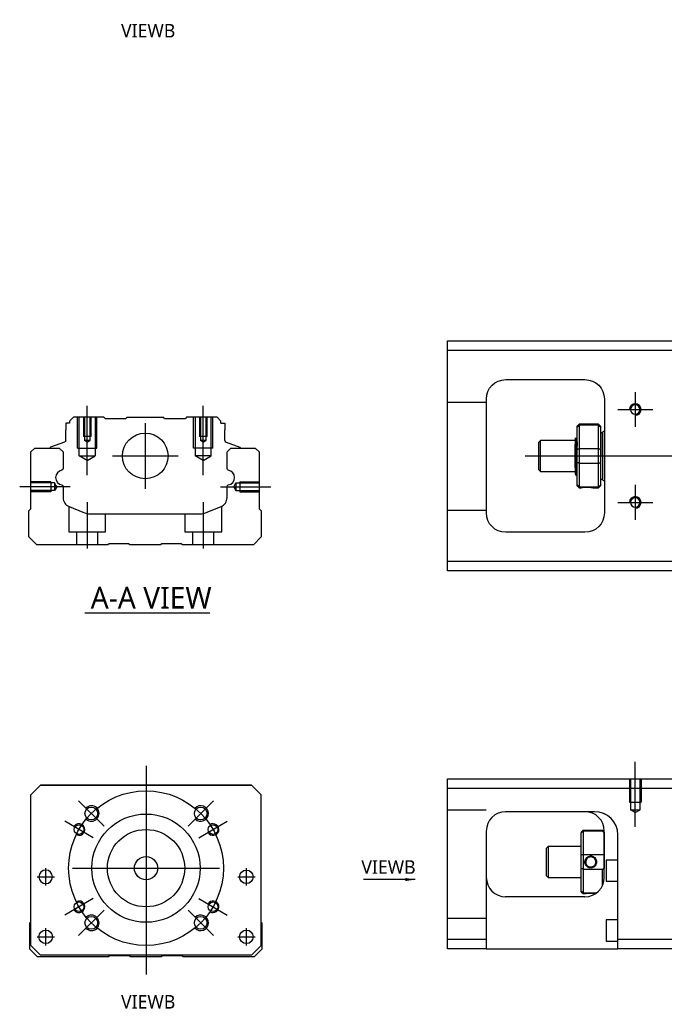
# Model space of a CAD drawing. Header units: millimetres. Extents: x -295 to 3135, y -1402 to 860.
# Tile 17 of 31: x 1382 to 1548, y -1402 to -1148. Entities that reach past the tile are written whole.
import ezdxf
from ezdxf.lldxf.tags import DXFTag

# ---------------------------------------------------------------- set-up
doc = ezdxf.new("R2010")
doc.units = ezdxf.units.MM
doc.layers.get('0').update_dxf_attribs({"linetype": 'CONTINUOUS'})
doc.styles.add('CHN', font='Microsoft JhengHei.ttf')
doc.styles.add('DIM-7', font='SIMPLEX.shx', dxfattribs={"width": 0.7, "bigfont": 'chineset.shx'})
tags = doc.linetypes.add('DASHED', pattern=[25.72, 12.86, -12.86]).pattern_tags.tags
tags[6:7] = [DXFTag(74, 4), DXFTag(75, 0), DXFTag(340, '0'), DXFTag(46, 0.0), DXFTag(50, 0.0), DXFTag(44, 0.0), DXFTag(45, 0.0)]
tags[4:5] = [DXFTag(74, 4), DXFTag(75, 0), DXFTag(340, '0'), DXFTag(46, 0.0), DXFTag(50, 0.0), DXFTag(44, 0.0), DXFTag(45, 0.0)]
doc.dimstyles.new('CNS', dxfattribs={"dimtxt": 3.5, "dimasz": 2.5, "dimexe": 1, "dimexo": 1, "dimgap": 1, "dimtad": 1, "dimdsep": 46, "dimtxsty": 'DIM-7', "dimcen": 0.09, "dimclrd": 4, "dimclre": 4, "dimclrt": 1, "dimadec": 0, "dimazin": 0, "dimtfac": 1, "dimtmove": 0, "dimatfit": 3, "dimfxl": 1, "dimtvp": 0.971429, "dimtolj": 1, "dimarcsym": 0})

msp = doc.modelspace()

# ---------------------------------------------------------------- linework, layer by layer
at = {"linetype": 'Continuous'}
for p, q in [((1492.18, -1233.25), (1492.18, -1230.75)), ((1492.18, -1230.75), (1551.18, -1230.75)), ((1551.18, -1233.25), (1492.18, -1233.25)), ((1492.18, -1287.75), (1492.18, -1233.25)), ((1507.18, -1240.75), (1527.68, -1240.75)), ((1502.18, -1275.25), (1502.18, -1245.75)), ((1532.68, -1245.75), (1532.68, -1275.25)), ((1393.45, -1252), (1393.45, -1253.7)), ((1394.45, -1252), (1393.45, -1252)), ((1395.45, -1250.5), (1394.45, -1251.5)), ((1394.45, -1251.5), (1394.45, -1252)), ((1403.32, -1250.5), (1395.45, -1250.5)), ((1403.62, -1250.8), (1403.32, -1250.5)), ((1403.62, -1250.8), (1409.02, -1250.8)), ((1409.02, -1250.8), (1409.32, -1250.5)), ((1409.32, -1250.5), (1418.72, -1250.5)), ((1419.02, -1250.8), (1418.72, -1250.5)), ((1419.02, -1250.8), (1424.42, -1250.8)), ((1424.72, -1250.5), (1424.42, -1250.8)), ((1432.59, -1250.5), (1424.72, -1250.5)), ((1433.59, -1251.5), (1432.59, -1250.5)), ((1433.59, -1252), (1433.59, -1251.5)), ((1433.59, -1252), (1434.59, -1252)), ((1434.59, -1252), (1434.59, -1253.7)), ((1526.18, -1252.3), (1525.68, -1252.8)), ((1525.68, -1252.98), (1525.68, -1252.8)), ((1525.68, -1258.82), (1525.68, -1252.98)), ((1531.18, -1252.3), (1526.18, -1252.3)), ((1526.18, -1252.3), (1526.18, -1252.53)), ((1526.18, -1252.53), (1526.18, -1258.57)), ((1531.18, -1252.53), (1526.18, -1252.53)), ((1531.68, -1252.8), (1531.18, -1252.3)), ((1531.18, -1252.53), (1531.18, -1252.3)), ((1531.18, -1258.57), (1531.18, -1252.53)), ((1531.68, -1252.8), (1531.68, -1252.98)), ((1531.68, -1252.98), (1531.68, -1258.82)), ((1393.45, -1256.5), (1393.45, -1253.7)), ((1434.59, -1256.5), (1434.59, -1253.7)), ((1532.18, -1254.5), (1531.68, -1254.5)), ((1532.18, -1260.5), (1532.18, -1254.5)), ((1532.18, -1254.6), (1532.18, -1266.4)), ((1393.12, -1256.97), (1389.54, -1258.26)), ((1434.92, -1256.97), (1438.5, -1258.26)), ((1516.18, -1256.5), (1515.68, -1257)), ((1515.68, -1257), (1515.68, -1257)), ((1515.68, -1257), (1515.68, -1264)), ((1525.18, -1256.5), (1516.18, -1256.5)), ((1516.18, -1264.5), (1516.18, -1256.5)), ((1525.18, -1263.48), (1525.18, -1257.52)), ((1525.55, -1256), (1525.3, -1256)), ((1384.47, -1259.45), (1385.47, -1258.45)), ((1384.47, -1274.15), (1384.47, -1259.45)), ((1385.47, -1258.45), (1391.8, -1258.45)), ((1389.41, -1258.42), (1389.41, -1258.45)), ((1391.8, -1258.45), (1392.8, -1259.45)), ((1392.8, -1259.45), (1392.8, -1263.72)), ((1435.15, -1259.45), (1436.15, -1258.45)), ((1435.15, -1263.72), (1435.15, -1259.45)), ((1436.15, -1258.45), (1442.47, -1258.45)), ((1438.63, -1258.42), (1438.63, -1258.45)), ((1442.47, -1258.45), (1443.47, -1259.45)), ((1443.47, -1259.45), (1443.47, -1274.15)), ((1525.68, -1260.5), (1525.68, -1258.82)), ((1525.68, -1262.17), (1525.68, -1260.5)), ((1526.18, -1258.57), (1526.18, -1260.5)), ((1526.18, -1258.57), (1531.18, -1258.57)), ((1526.18, -1260.5), (1526.18, -1262.43)), ((1531.18, -1260.5), (1531.18, -1258.57)), ((1531.18, -1262.43), (1531.18, -1260.5)), ((1531.68, -1258.82), (1531.68, -1262.17)), ((1532.18, -1260.5), (1532.18, -1266.5)), ((1525.68, -1268.01), (1525.68, -1262.17)), ((1526.18, -1262.43), (1526.18, -1268.47)), ((1531.18, -1262.43), (1526.18, -1262.43)), ((1531.18, -1268.47), (1531.18, -1262.43)), ((1531.68, -1262.17), (1531.68, -1268.01)), ((1515.68, -1264), (1516.18, -1264.5)), ((1516.18, -1264.5), (1525.18, -1264.5)), ((1525.34, -1265.5), (1525.51, -1265.5)), ((1525.68, -1268.2), (1525.68, -1268.01)), ((1525.68, -1268.2), (1526.18, -1268.7)), ((1531.18, -1268.7), (1531.68, -1268.2)), ((1531.68, -1266.5), (1532.18, -1266.5)), ((1531.68, -1268.01), (1531.68, -1268.2)), ((1392.8, -1268.46), (1392.8, -1271.28)), ((1435.15, -1271.28), (1435.15, -1268.46)), ((1526.18, -1268.47), (1526.18, -1268.7)), ((1526.18, -1268.47), (1531.18, -1268.47)), ((1526.18, -1268.7), (1526.67, -1268.7)), ((1529.68, -1268.7), (1531.18, -1268.7)), ((1531.18, -1268.7), (1531.18, -1268.47)), ((1383.97, -1274.65), (1384.47, -1274.15)), ((1383.97, -1281.45), (1383.97, -1274.65)), ((1394.34, -1273.59), (1397.9, -1275.07)), ((1399.82, -1275.45), (1428.13, -1275.45)), ((1430.04, -1275.07), (1433.6, -1273.59)), ((1443.47, -1274.15), (1443.97, -1274.65)), ((1443.97, -1274.65), (1443.97, -1281.45)), ((1527.68, -1280.25), (1507.18, -1280.25)), ((1385.97, -1283.45), (1383.97, -1281.45)), ((1404.32, -1283.45), (1385.97, -1283.45)), ((1404.67, -1283.2), (1404.32, -1283.45)), ((1409.67, -1283.2), (1404.67, -1283.2)), ((1410.02, -1283.45), (1409.67, -1283.2)), ((1417.92, -1283.45), (1410.02, -1283.45)), ((1418.27, -1283.2), (1417.92, -1283.45)), ((1423.27, -1283.2), (1418.27, -1283.2)), ((1423.62, -1283.45), (1423.27, -1283.2)), ((1441.97, -1283.45), (1423.62, -1283.45)), ((1443.97, -1281.45), (1441.97, -1283.45)), ((1492.18, -1290.25), (1492.18, -1287.75)), ((1492.18, -1287.75), (1551.18, -1287.75)), ((1551.18, -1290.25), (1492.18, -1290.25)), ((1492.17, -1346.51), (1492.17, -1344.01)), ((1492.17, -1344.01), (1551.17, -1344.01)), ((1384.47, -1348.12), (1386.97, -1345.62)), ((1386.97, -1345.62), (1384.47, -1348.12)), ((1386.97, -1345.62), (1441.47, -1345.62)), ((1441.47, -1345.62), (1386.97, -1345.62)), ((1441.47, -1345.62), (1443.97, -1348.12)), ((1443.97, -1348.12), (1441.47, -1345.62)), ((1551.17, -1346.51), (1492.17, -1346.51)), ((1492.17, -1385.51), (1492.17, -1346.51)), ((1384.47, -1387.12), (1384.47, -1348.12)), ((1443.97, -1387.12), (1443.97, -1348.12)), ((1530.02, -1352.51), (1507.17, -1352.51)), ((1526.67, -1357.81), (1527.17, -1357.31)), ((1527.17, -1357.31), (1527.17, -1357.54)), ((1527.17, -1357.31), (1532.17, -1357.31)), ((1532.67, -1357.81), (1532.17, -1357.31)), ((1532.17, -1357.54), (1532.17, -1357.31)), ((1502.17, -1357.51), (1502.17, -1385.51)), ((1526.67, -1357.81), (1526.67, -1357.99)), ((1526.67, -1363.83), (1526.67, -1357.99)), ((1527.17, -1357.54), (1527.17, -1363.58)), ((1532.17, -1357.54), (1527.17, -1357.54)), ((1532.67, -1369.51), (1532.67, -1357.51)), ((1532.67, -1357.81), (1532.67, -1357.99)), ((1532.67, -1357.99), (1532.67, -1363.83)), ((1536.17, -1385.51), (1536.17, -1358.51)), ((1518.17, -1361.51), (1517.67, -1362.01)), ((1517.67, -1362.01), (1517.67, -1364.51)), ((1526.67, -1361.51), (1518.17, -1361.51)), ((1518.17, -1361.51), (1518.17, -1369.51)), ((1517.67, -1364.51), (1517.67, -1369.01)), ((1526.67, -1367.19), (1526.67, -1363.83)), ((1527.17, -1363.58), (1527.17, -1367.44)), ((1527.17, -1363.58), (1532.17, -1363.58)), ((1532.67, -1363.83), (1532.67, -1367.19)), ((1536.17, -1365.01), (1533.17, -1365.01)), ((1533.17, -1365.01), (1533.17, -1370.51)), ((1526.67, -1373.02), (1526.67, -1367.19)), ((1527.17, -1367.44), (1527.17, -1373.48)), ((1532.17, -1367.44), (1527.17, -1367.44)), ((1532.17, -1371.69), (1532.17, -1367.44)), ((1517.67, -1369.01), (1518.17, -1369.51)), ((1518.17, -1369.51), (1526.67, -1369.51)), ((1533.17, -1370.51), (1536.17, -1370.51)), ((1527.67, -1374.51), (1507.17, -1374.51)), ((1526.67, -1373.21), (1526.67, -1373.02)), ((1526.67, -1373.21), (1527.17, -1373.71)), ((1527.17, -1373.48), (1527.17, -1373.71)), ((1527.17, -1373.48), (1530.71, -1373.48)), ((1527.17, -1373.71), (1527.67, -1373.71)), ((1384.18, -1381.27), (1384.47, -1380.97)), ((1384.18, -1388.07), (1384.18, -1381.27)), ((1443.97, -1381.07), (1444.18, -1381.27)), ((1444.18, -1381.27), (1444.18, -1388.07)), ((1536.17, -1380.51), (1533.17, -1380.51)), ((1533.17, -1380.51), (1533.17, -1386.01)), ((1384.47, -1387.12), (1386.97, -1389.62)), ((1441.47, -1389.62), (1443.97, -1387.12)), ((1492.17, -1385.51), (1502.17, -1385.51)), ((1492.17, -1388.01), (1492.17, -1385.51)), ((1502.17, -1388.01), (1492.17, -1388.01)), ((1502.17, -1385.51), (1502.17, -1388.01)), ((1502.17, -1388.01), (1536.17, -1388.01)), ((1533.17, -1386.01), (1536.17, -1386.01)), ((1536.17, -1388.01), (1536.17, -1385.51)), ((1536.17, -1385.51), (1551.17, -1385.51)), ((1551.17, -1388.01), (1536.17, -1388.01)), ((1386.18, -1390.07), (1384.18, -1388.07)), ((1386.97, -1389.62), (1385.47, -1388.12)), ((1404.53, -1390.07), (1386.18, -1390.07)), ((1386.97, -1389.62), (1386.97, -1389.62)), ((1441.47, -1389.62), (1386.97, -1389.62)), ((1441.47, -1389.62), (1386.97, -1389.62)), ((1404.88, -1389.82), (1404.53, -1390.07)), ((1409.88, -1389.82), (1404.88, -1389.82)), ((1410.23, -1390.07), (1409.88, -1389.82)), ((1418.12, -1390.07), (1410.23, -1390.07)), ((1418.47, -1389.82), (1418.12, -1390.07)), ((1423.47, -1389.82), (1418.47, -1389.82)), ((1423.83, -1390.07), (1423.47, -1389.82)), ((1442.18, -1390.07), (1423.83, -1390.07)), ((1444.18, -1388.07), (1442.18, -1390.07))]:
    msp.add_line(p, q, dxfattribs=at)
for p, q in [((1540.68, -1244), (1540.68, -1253)), ((1536.18, -1248.5), (1545.18, -1248.5)), ((1512.18, -1260.5), (1625.61, -1260.5)), ((1540.68, -1268), (1540.68, -1277)), ((1394.57, -1268.45), (1381.57, -1268.45)), ((1536.18, -1272.5), (1545.18, -1272.5)), ((1398.43, -1301.1), (1430.67, -1301.1)), ((1386.04, -1369.37), (1390.54, -1369.37)), ((1386.04, -1369.37), (1390.54, -1369.37)), ((1437.91, -1369.37), (1442.41, -1369.37)), ((1437.91, -1369.37), (1442.41, -1369.37)), ((1386.04, -1384.87), (1390.54, -1384.87)), ((1386.04, -1384.87), (1390.54, -1384.87)), ((1437.91, -1384.87), (1442.41, -1384.87)), ((1437.91, -1384.87), (1442.41, -1384.87))]:
    msp.add_line(p, q)
at = {"ltscale": 0.1}
for p, q in [((1399.02, -1265.5), (1399.02, -1247.5)), ((1429.02, -1265.5), (1429.02, -1247.5)), ((1433.47, -1268.45), (1446.47, -1268.45)), ((1399.02, -1272.45), (1399.02, -1284.45)), ((1429.02, -1272.45), (1429.02, -1284.45))]:
    msp.add_line(p, q, dxfattribs=at)
at = {"linetype": 'DASHED', "ltscale": 0.1}
for p, q in [((1502.18, -1246.64), (1492.18, -1246.64)), ((1396.52, -1258.5), (1396.52, -1250.5)), ((1396.95, -1260.5), (1396.95, -1250.5)), ((1398.02, -1250.5), (1398.02, -1255.5)), ((1398.28, -1250.5), (1398.28, -1256.5)), ((1399.76, -1256.5), (1399.76, -1250.5)), ((1400.02, -1255.5), (1400.02, -1250.5)), ((1401.09, -1250.5), (1401.09, -1260.5)), ((1401.52, -1258.5), (1401.52, -1250.5)), ((1426.52, -1258.5), (1426.52, -1250.5)), ((1426.95, -1250.5), (1426.95, -1260.5)), ((1428.02, -1250.5), (1428.02, -1255.5)), ((1428.28, -1250.5), (1428.28, -1256.5)), ((1429.76, -1256.5), (1429.76, -1250.5)), ((1430.02, -1255.5), (1430.02, -1250.5)), ((1431.09, -1260.5), (1431.09, -1250.5)), ((1431.52, -1258.5), (1431.52, -1250.5)), ((1400.02, -1255.5), (1398.02, -1255.5)), ((1430.02, -1255.5), (1428.02, -1255.5)), ((1399.76, -1256.5), (1398.28, -1256.5)), ((1399.02, -1256.92), (1398.28, -1256.5)), ((1399.02, -1256.92), (1399.76, -1256.5)), ((1429.76, -1256.5), (1428.28, -1256.5)), ((1429.02, -1256.92), (1428.28, -1256.5)), ((1429.02, -1256.92), (1429.76, -1256.5)), ((1396.52, -1258.5), (1401.52, -1258.5)), ((1396.95, -1260.5), (1401.09, -1260.5)), ((1399.02, -1261.69), (1396.95, -1260.5)), ((1399.02, -1261.69), (1401.09, -1260.5)), ((1431.52, -1258.5), (1426.52, -1258.5)), ((1431.09, -1260.5), (1426.95, -1260.5)), ((1429.02, -1261.69), (1426.95, -1260.5)), ((1429.02, -1261.69), (1431.09, -1260.5)), ((1389.6, -1267.15), (1384.6, -1267.15)), ((1390.6, -1267.44), (1384.6, -1267.44)), ((1389.6, -1267.15), (1389.6, -1269.75)), ((1390.6, -1267.44), (1390.6, -1269.46)), ((1391.19, -1268.45), (1390.6, -1267.44)), ((1436.89, -1268.45), (1437.47, -1267.44)), ((1437.47, -1267.44), (1437.47, -1269.46)), ((1437.47, -1267.44), (1443.47, -1267.44)), ((1438.47, -1267.15), (1438.47, -1269.75)), ((1438.47, -1267.15), (1443.47, -1267.15)), ((1390.6, -1269.46), (1384.6, -1269.46)), ((1389.6, -1269.75), (1384.6, -1269.75)), ((1389.6, -1269.52), (1389.6, -1269.57)), ((1391.19, -1268.45), (1390.6, -1269.46)), ((1436.89, -1268.45), (1437.47, -1269.46)), ((1437.47, -1269.46), (1443.47, -1269.46)), ((1438.47, -1269.52), (1438.47, -1269.57)), ((1438.47, -1269.75), (1443.47, -1269.75)), ((1394.27, -1273.58), (1394.27, -1280.15)), ((1403.77, -1280.15), (1403.77, -1275.45)), ((1424.27, -1275.45), (1424.27, -1280.15)), ((1433.77, -1280.15), (1433.77, -1273.51)), ((1502.18, -1274.64), (1492.18, -1274.64)), ((1394.27, -1280.15), (1403.77, -1280.15)), ((1396.27, -1280.15), (1396.27, -1283.45)), ((1401.77, -1283.45), (1401.77, -1280.15)), ((1424.27, -1280.15), (1433.77, -1280.15)), ((1426.27, -1280.15), (1426.27, -1283.45)), ((1431.77, -1283.45), (1431.77, -1280.15)), ((1539.17, -1344.01), (1539.17, -1350.01)), ((1539.45, -1344.01), (1539.45, -1352.01)), ((1541.9, -1352.01), (1541.9, -1344.01)), ((1542.17, -1344.01), (1542.17, -1350.01)), ((1502.17, -1352.15), (1492.17, -1352.15)), ((1539.17, -1350.01), (1542.17, -1350.01)), ((1540.67, -1352.71), (1539.45, -1352)), ((1539.45, -1352.01), (1541.9, -1352.01)), ((1540.67, -1352.71), (1541.9, -1352)), ((1502.17, -1380.15), (1492.17, -1380.15))]:
    msp.add_line(p, q, dxfattribs=at)
at = {"linetype": 'DASHED'}
for p, q in [((1403.62, -1250.8), (1403.62, -1250.8)), ((1424.42, -1250.8), (1424.42, -1250.8)), ((1525.3, -1256), (1525.3, -1256)), ((1386.97, -1345.62), (1386.97, -1345.62)), ((1403.45, -1345.62), (1401, -1345.62)), ((1425, -1345.62), (1427.45, -1345.62)), ((1441.47, -1345.62), (1441.47, -1345.62)), ((1384.47, -1348.12), (1384.47, -1348.12)), ((1443.97, -1348.12), (1443.97, -1348.12)), ((1530.17, -1352.51), (1530.02, -1352.51)), ((1386.54, -1369.37), (1386.54, -1369.37)), ((1390.04, -1369.37), (1390.04, -1369.37)), ((1438.41, -1369.37), (1438.41, -1369.37)), ((1441.91, -1369.37), (1441.91, -1369.37)), ((1384.47, -1372.62), (1384.47, -1372.62)), ((1443.97, -1372.62), (1443.97, -1372.62)), ((1386.54, -1384.87), (1386.54, -1384.87)), ((1390.04, -1384.87), (1390.04, -1384.87)), ((1441.47, -1389.62), (1443.97, -1387.12)), ((1443.97, -1387.12), (1442.97, -1388.12)), ((1385.47, -1388.12), (1385.47, -1388.12)), ((1442.97, -1388.12), (1441.47, -1389.62)), ((1441.47, -1389.62), (1441.47, -1389.62)), ((1442.97, -1388.12), (1442.97, -1388.12))]:
    msp.add_line(p, q, dxfattribs=at)
at = {"ltscale": 0.3}
for p, q in [((1414.02, -1252), (1414.02, -1269)), ((1405.52, -1260.5), (1422.52, -1260.5)), ((1414.22, -1340.62), (1414.22, -1394.62)), ((1403.37, -1356.26), (1396.79, -1349.69)), ((1425.08, -1356.26), (1431.65, -1349.69)), ((1400.58, -1359.24), (1393.22, -1354.99)), ((1427.86, -1359.24), (1435.22, -1354.99)), ((1388.29, -1371.62), (1388.29, -1367.12)), ((1388.29, -1371.62), (1388.29, -1367.12)), ((1395.22, -1367.12), (1433.22, -1367.12)), ((1440.16, -1371.62), (1440.16, -1367.12)), ((1440.16, -1371.62), (1440.16, -1367.12)), ((1400.58, -1374.99), (1393.22, -1379.24)), ((1427.86, -1374.99), (1435.22, -1379.24)), ((1403.37, -1377.97), (1396.79, -1384.55)), ((1425.08, -1377.97), (1431.65, -1384.55)), ((1388.29, -1387.12), (1388.29, -1382.62)), ((1388.29, -1387.12), (1388.29, -1382.62)), ((1440.16, -1387.12), (1440.16, -1382.62)), ((1440.16, -1387.12), (1440.16, -1382.62))]:
    msp.add_line(p, q, dxfattribs=at)
at = {"ltscale": 0.5}
msp.add_line((1540.67, -1356.42), (1540.67, -1339.6), dxfattribs=at)
at = {"linetype": 'Continuous', "extrusion": (0, 0, -1)}
for centre, radius in [((-1540.68, -1248.5), 1.22), ((-1540.68, -1272.5), 1.22), ((-1388.29, -1369.37), 1.75)]:
    msp.add_circle(centre, radius, dxfattribs=at)
at = {"linetype": 'Continuous'}
for centre, radius in [((1414.02, -1260.5), 5.9), ((1400.08, -1352.98), 1.65), ((1428.37, -1352.98), 1.65), ((1414.22, -1367.12), 14), ((1396.9, -1357.12), 1.25), ((1414.22, -1367.12), 10), ((1431.54, -1357.12), 1.25), ((1414.22, -1367.12), 3), ((1440.16, -1369.37), 1.75), ((1396.9, -1377.12), 1.25), ((1431.54, -1377.12), 1.25), ((1400.08, -1381.26), 1.65), ((1428.37, -1381.26), 1.65), ((1388.29, -1384.87), 1.75), ((1440.16, -1384.87), 1.75)]:
    msp.add_circle(centre, radius, dxfattribs=at)
at = {"ltscale": 0.3}
msp.add_circle((1414.22, -1367.12), 20, dxfattribs=at)
at = {"linetype": 'Continuous', "extrusion": (0, 0, -1)}
for centre, radius, start, end in [((-1507.18, -1245.75), 5, 0, 90), ((-1527.68, -1245.75), 5, 90, 180), ((-1392.95, -1256.5), 0.5, 180, 250.1017), ((-1438.43, -1258.45), 0.2, 109.8983, 172.0917), ((-1392.3, -1263.72), 0.5, 180, 249.8105), ((-1435.65, -1263.72), 0.5, 290.1895, 0), ((-1392.3, -1268.46), 0.5, 110.1895, 180), ((-1435.65, -1268.46), 0.5, 0, 69.8105), ((-1507.18, -1275.25), 5, 270, 0), ((-1527.68, -1275.25), 5, 180, 270)]:
    msp.add_arc(centre, radius, start, end, dxfattribs=at)
for centre, radius, start, end in [((1540.68, -1248.5), 1.5, 270, 180), ((1540.68, -1272.5), 1.5, 270, 180), ((1400.08, -1352.98), 2, 227.8658, 135), ((1428.37, -1352.98), 2, 225, 137.8658), ((1396.9, -1357.12), 1.5, 242.1491, 150), ((1431.54, -1357.12), 1.5, 210, 122.1491), ((1396.9, -1377.12), 1.5, 210, 117.8509), ((1431.54, -1377.12), 1.5, 237.8509, 150), ((1400.08, -1381.26), 2, 225, 132.134), ((1428.37, -1381.26), 2, 222.1342, 135)]:
    msp.add_arc(centre, radius, start, end)
at = {"linetype": 'Continuous'}
for centre, radius, start, end in [((1532.68, -1254.6), 0.5, 90, 180), ((1435.09, -1256.5), 0.5, 180, 250.1017), ((1389.61, -1258.45), 0.2, 109.8983, 172.0917), ((1392.79, -1266.09), 1.93, 99.5288, 260.4712), ((1435.15, -1266.09), 1.93, 279.5288, 80.4712), ((1532.68, -1266.4), 0.5, 180, 270), ((1395.3, -1271.28), 2.5, 180, 247.4572), ((1432.65, -1271.28), 2.5, 292.5428, 0), ((1399.82, -1270.45), 5, 247.4572, 270), ((1428.13, -1270.45), 5, 270, 292.5428), ((1507.17, -1357.51), 5, 90, 180), ((1527.67, -1357.51), 5, 0, 90), ((1507.17, -1369.51), 5, 180, 270), ((1527.67, -1369.51), 5, 270, 0)]:
    msp.add_arc(centre, radius, start, end, dxfattribs=at)
at = {"linetype": 'DASHED'}
msp.add_arc((1530.17, -1358.51), 6, 0, 90, dxfattribs=at)
at = {"linetype": 'Continuous'}
msp.add_ellipse((1530.17, -1358.51), major_axis=(4.24, 4.24), ratio=1, start_param=5.497787, end_param=7.068583, dxfattribs=at)
for points, degree in [([(1525.68, -1252.98), (1525.84, -1252.83), (1526.01, -1252.68), (1526.18, -1252.53)], 3), ([(1531.18, -1252.53), (1531.34, -1252.68), (1531.51, -1252.83), (1531.68, -1252.98)], 3), ([(1525.31, -1256.01), (1525.19, -1255.8)], 1), ([(1525.68, -1256.77), (1525.61, -1255.89), (1525.55, -1256)], 2), ([(1525.68, -1258.82), (1525.84, -1258.74), (1526.01, -1258.65), (1526.18, -1258.57)], 3), ([(1531.18, -1258.57), (1531.34, -1258.65), (1531.51, -1258.74), (1531.68, -1258.82)], 3), ([(1526.18, -1262.43), (1526.01, -1262.34), (1525.84, -1262.26), (1525.68, -1262.17)], 3), ([(1531.18, -1262.43), (1531.34, -1262.34), (1531.51, -1262.26), (1531.68, -1262.17)], 3), ([(1525.16, -1265.2), (1525.25, -1265.35), (1525.33, -1265.49)], 2), ([(1525.52, -1265.49), (1525.6, -1264.36), (1525.68, -1264.22)], 2), ([(1526.18, -1268.47), (1526.01, -1268.32), (1525.84, -1268.16), (1525.68, -1268.01)], 3), ([(1531.18, -1268.47), (1531.34, -1268.32), (1531.51, -1268.16), (1531.68, -1268.01)], 3), ([(1530.17, -1352.51), (1530.12, -1352.51), (1530.07, -1352.51), (1530.02, -1352.51)], 3), ([(1527.17, -1357.54), (1527.01, -1357.69), (1526.84, -1357.84), (1526.67, -1357.99)], 3), ([(1532.17, -1357.54), (1532.34, -1357.69), (1532.51, -1357.84), (1532.67, -1357.99)], 3), ([(1527.17, -1363.58), (1527.01, -1363.66), (1526.84, -1363.75), (1526.67, -1363.83)], 3), ([(1532.17, -1363.58), (1532.34, -1363.66), (1532.51, -1363.75), (1532.67, -1363.83)], 3), ([(1527.17, -1367.44), (1527.01, -1367.35), (1526.84, -1367.27), (1526.67, -1367.19)], 3), ([(1532.67, -1367.19), (1532.51, -1367.27), (1532.34, -1367.35), (1532.17, -1367.44)], 3), ([(1527.17, -1373.48), (1527.01, -1373.33), (1526.84, -1373.18), (1526.67, -1373.02)], 3)]:
    msp.add_open_spline(points, degree=degree, dxfattribs=at)
for points, knots in [([(1525.18, -1255.78), (1525.18, -1255.81), (1525.18, -1255.91), (1525.18, -1256.23), (1525.18, -1256.46), (1525.18, -1256.97), (1525.18, -1257.24), (1525.18, -1257.52)], [0, 0, 0, 0, 0.341605, 0.341605, 0.709042, 0.709042, 1, 1, 1, 1]), ([(1525.51, -1265.5), (1525.5, -1265.5), (1525.5, -1265.49), (1525.47, -1265.41), (1525.45, -1265.27), (1525.42, -1264.87), (1525.4, -1264.6), (1525.36, -1263.95), (1525.34, -1263.57), (1525.31, -1261.76), (1525.29, -1261.31), (1525.26, -1260.42), (1525.24, -1259.96), (1525.2, -1258.18), (1525.19, -1257.84), (1525.18, -1257.52)], [0, 0, 0, 0, 0.062674, 0.062674, 0.22432, 0.22432, 0.386002, 0.386002, 0.547651, 0.547651, 0.70934, 0.70934, 0.870988, 0.870988, 1, 1, 1, 1]), ([(1525.68, -1263.01), (1525.66, -1262.74), (1525.64, -1262.43), (1525.6, -1261.74), (1525.59, -1261.36), (1525.55, -1260.58), (1525.53, -1260.18), (1525.5, -1258.41), (1525.48, -1258.04), (1525.44, -1257.36), (1525.43, -1257.06), (1525.39, -1256.55), (1525.37, -1256.35), (1525.34, -1256.1), (1525.32, -1256.03), (1525.31, -1256.01)], [0, 0, 0, 0, 0.142488, 0.142488, 0.289539, 0.289539, 0.436554, 0.436554, 0.583581, 0.583581, 0.730615, 0.730615, 0.877631, 0.877631, 1, 1, 1, 1]), ([(1525.55, -1256), (1525.57, -1256), (1525.59, -1256.05), (1525.62, -1257.27), (1525.64, -1257.45), (1525.66, -1257.77), (1525.67, -1257.87), (1525.67, -1257.97)], [0, 0, 0, 0, 0.388824, 0.388824, 0.829994, 0.829994, 1, 1, 1, 1]), ([(1525.18, -1263.48), (1525.18, -1263.85), (1525.18, -1264.18), (1525.18, -1264.71), (1525.18, -1264.91), (1525.18, -1265.15), (1525.18, -1265.21), (1525.18, -1265.22)], [0, 0, 0, 0, 0.355488, 0.355488, 0.70353, 0.70353, 1, 1, 1, 1]), ([(1525.18, -1263.48), (1525.19, -1263.87), (1525.21, -1264.22), (1525.25, -1264.81), (1525.27, -1265.05), (1525.3, -1265.38), (1525.32, -1265.48), (1525.34, -1265.5), (1525.34, -1265.5), (1525.34, -1265.5)], [0, 0, 0, 0, 0.320659, 0.320659, 0.641321, 0.641321, 0.962057, 0.962057, 1, 1, 1, 1]), ([(1526.67, -1268.7), (1526.67, -1268.7), (1526.7, -1268.69), (1526.81, -1268.67), (1526.9, -1268.65), (1527.11, -1268.62), (1527.25, -1268.6), (1527.54, -1268.57), (1527.7, -1268.56), (1528.03, -1268.55), (1528.21, -1268.55), (1528.53, -1268.56), (1528.68, -1268.56), (1528.97, -1268.59), (1529.11, -1268.6), (1529.35, -1268.64), (1529.44, -1268.65), (1529.59, -1268.68), (1529.65, -1268.69), (1529.68, -1268.7), (1529.68, -1268.7), (1529.68, -1268.7)], [0, 0, 0, 0, 0.109357, 0.109357, 0.21915, 0.21915, 0.330451, 0.330451, 0.436162, 0.436162, 0.542186, 0.542186, 0.640015, 0.640015, 0.743853, 0.743853, 0.849113, 0.849113, 0.958413, 0.958413, 1, 1, 1, 1]), ([(1527.67, -1365.51), (1527.67, -1365.33), (1527.7, -1365.16), (1527.81, -1364.83), (1527.9, -1364.67), (1528.11, -1364.39), (1528.25, -1364.27), (1528.54, -1364.09), (1528.7, -1364.02), (1529.03, -1363.95), (1529.21, -1363.94), (1529.53, -1363.99), (1529.68, -1364.04), (1529.97, -1364.18), (1530.11, -1364.28), (1530.34, -1364.52), (1530.44, -1364.66), (1530.59, -1364.96), (1530.64, -1365.13), (1530.68, -1365.37), (1530.68, -1365.44), (1530.68, -1365.51)], [0, 0, 0, 0, 0.109357, 0.109357, 0.21915, 0.21915, 0.330451, 0.330451, 0.436162, 0.436162, 0.542186, 0.542186, 0.640015, 0.640015, 0.743853, 0.743853, 0.849113, 0.849113, 0.958413, 0.958413, 1, 1, 1, 1]), ([(1530.47, -1365.51), (1530.47, -1365.39), (1530.46, -1365.26), (1530.38, -1365.01), (1530.32, -1364.88), (1530.15, -1364.64), (1530.05, -1364.54), (1529.81, -1364.37), (1529.68, -1364.3), (1529.4, -1364.22), (1529.25, -1364.2), (1528.96, -1364.22), (1528.82, -1364.25), (1528.56, -1364.36), (1528.43, -1364.43), (1528.21, -1364.62), (1528.12, -1364.74), (1527.97, -1364.99), (1527.92, -1365.13), (1527.88, -1365.35), (1527.87, -1365.43), (1527.87, -1365.51)], [0, 0, 0, 0, 0.090081, 0.090081, 0.195216, 0.195216, 0.30186, 0.30186, 0.410211, 0.410211, 0.517617, 0.517617, 0.621981, 0.621981, 0.727419, 0.727419, 0.835017, 0.835017, 0.943332, 0.943332, 1, 1, 1, 1]), ([(1530.68, -1365.51), (1530.68, -1365.68), (1530.65, -1365.86), (1530.54, -1366.19), (1530.45, -1366.35), (1530.23, -1366.63), (1530.1, -1366.75), (1529.8, -1366.93), (1529.64, -1367), (1529.31, -1367.07), (1529.14, -1367.07), (1528.82, -1367.03), (1528.66, -1366.98), (1528.37, -1366.84), (1528.24, -1366.74), (1528, -1366.5), (1527.9, -1366.36), (1527.76, -1366.05), (1527.7, -1365.88), (1527.67, -1365.64), (1527.67, -1365.57), (1527.67, -1365.51)], [0, 0, 0, 0, 0.109681, 0.109681, 0.219848, 0.219848, 0.331471, 0.331471, 0.436803, 0.436803, 0.542595, 0.542595, 0.640477, 0.640477, 0.744315, 0.744315, 0.8492, 0.8492, 0.95844, 0.95844, 1, 1, 1, 1]), ([(1527.87, -1365.51), (1527.87, -1365.63), (1527.89, -1365.76), (1527.97, -1366.01), (1528.03, -1366.14), (1528.19, -1366.38), (1528.3, -1366.48), (1528.53, -1366.65), (1528.67, -1366.72), (1528.95, -1366.8), (1529.1, -1366.82), (1529.39, -1366.8), (1529.53, -1366.77), (1529.79, -1366.66), (1529.92, -1366.59), (1530.13, -1366.4), (1530.23, -1366.28), (1530.37, -1366.03), (1530.43, -1365.89), (1530.47, -1365.67), (1530.47, -1365.59), (1530.47, -1365.51)], [0, 0, 0, 0, 0.090082, 0.090082, 0.19511, 0.19511, 0.301651, 0.301651, 0.410013, 0.410013, 0.517402, 0.517402, 0.621792, 0.621792, 0.727238, 0.727238, 0.834796, 0.834796, 0.943135, 0.943135, 1, 1, 1, 1]), ([(1527.67, -1373.71), (1527.67, -1373.71), (1527.7, -1373.7), (1527.81, -1373.68), (1527.9, -1373.67), (1528.12, -1373.63), (1528.25, -1373.62), (1528.55, -1373.59), (1528.71, -1373.57), (1529.04, -1373.56), (1529.21, -1373.56), (1529.53, -1373.57), (1529.69, -1373.58), (1529.97, -1373.6), (1530.11, -1373.62), (1530.31, -1373.65), (1530.39, -1373.66), (1530.45, -1373.67)], [0, 0, 0, 0, 0.1096809, 0.1096809, 0.2198481, 0.2198481, 0.3314707, 0.3314707, 0.4368026, 0.4368026, 0.542595, 0.542595, 0.6404774, 0.6404774, 0.7443154, 0.7443154, 0.8201607, 0.8201607, 0.8201607, 0.8201607])]:
    msp.add_open_spline(points, degree=3, knots=knots, dxfattribs=at)
at = {"linetype": 'DASHED'}
for points, degree in [([(1525.55, -1256), (1525.54, -1256), (1525.54, -1256.01)], 2), ([(1526.67, -1268.69), (1526.68, -1268.68)], 1)]:
    msp.add_open_spline(points, degree=degree, dxfattribs=at)

# ---------------------------------------------------------------- texts
at = {"style": 'CHN'}
for s, insert, char_height, attachment_point in [('VIEWB', (1421.78, -1152.25), 3.5, 9), ('A-A VIEW', (1399.92, -1297.16), 5.6, 4), ('VIEWB', (1483.89, -1368.58), 3.5, 9), ('VIEWB', (1421.78, -1403.43), 3.5, 9)]:
    msp.add_mtext(s, dxfattribs=dict(at, insert=insert, char_height=char_height, attachment_point=attachment_point))

# ---------------------------------------------------------------- leaders
msp.add_leader([(1483.75, -1370.06), (1470.4, -1370.06)], dimstyle='CNS', override={"dimtxt": 7.5, "dimgap": 1, "dimtad": 1, "dimtxsty": 'CHN'})

doc.saveas('drawing.dxf')
